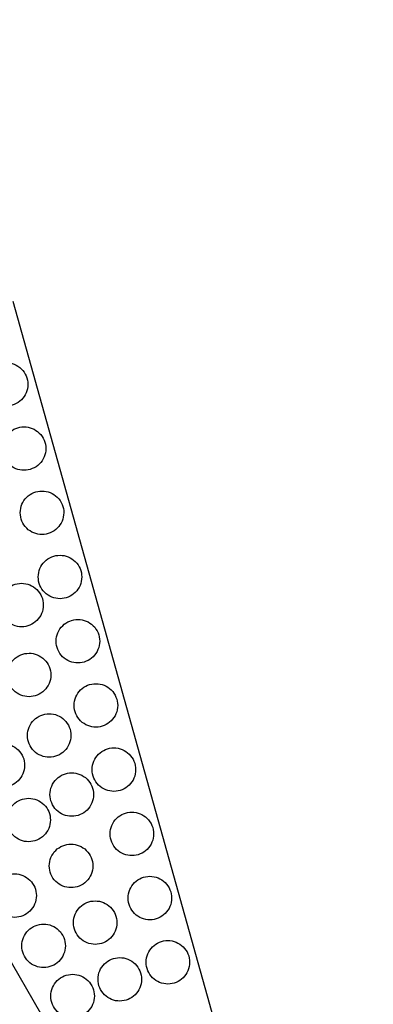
# Model space of a CAD drawing. Header units: millimetres. Extents: x 0 to 500, y 0 to 433.
# Tile 10 of 16: x 326 to 375, y 81 to 217. Entities that reach past the tile are written whole.
import ezdxf

# ---------------------------------------------------------------- set-up
doc = ezdxf.new("R2010")
doc.units = ezdxf.units.MM
doc.header["$MEASUREMENT"] = 0
doc.layers.add('Layer 01', color=7, linetype='Continuous', true_color=0x000000)
doc.layers.add('Make2D$visible$lines', color=7, linetype='Continuous', true_color=0x323232)

msp = doc.modelspace()

# ---------------------------------------------------------------- linework, layer by layer
at = {"layer": 'Layer 01'}
for p, q in [((375, 0), (250, 216.51)), ((325.31, 177.65), (375, 0))]:
    msp.add_line(p, q, dxfattribs=at)
at = {"layer": 'Make2D$visible$lines'}
for points in [[(327.37, 166.2), (327.37, 167), (327.05, 167.77), (325.9, 168.9), (325.14, 169.2), (324.37, 169.2), (323.58, 169.2), (322.82, 168.89), (321.7, 167.78), (321.37, 167.02), (321.37, 166.2), (321.37, 165.4), (321.69, 164.63), (322.84, 163.5), (323.6, 163.2), (324.37, 163.2), (325.16, 163.2), (325.92, 163.51), (327.04, 164.62), (327.37, 165.38), (327.37, 166.2)], [(329.85, 157.34), (329.85, 158.14), (329.53, 158.91), (328.38, 160.04), (327.62, 160.34), (326.85, 160.34), (326.06, 160.34), (325.3, 160.03), (324.18, 158.92), (323.85, 158.16), (323.85, 157.34), (323.85, 156.54), (324.17, 155.77), (325.31, 154.64), (326.08, 154.34), (326.85, 154.34), (327.64, 154.34), (328.4, 154.65), (329.52, 155.76), (329.85, 156.52), (329.85, 157.34)], [(332.33, 148.48), (332.33, 149.28), (332.01, 150.05), (330.86, 151.18), (330.1, 151.48), (329.33, 151.48), (328.53, 151.48), (327.78, 151.17), (326.66, 150.06), (326.33, 149.3), (326.33, 148.48), (326.33, 147.68), (326.65, 146.91), (327.79, 145.78), (328.55, 145.48), (329.33, 145.48), (330.12, 145.48), (330.88, 145.79), (331.99, 146.9), (332.33, 147.66), (332.33, 148.48)], [(334.81, 139.62), (334.81, 140.42), (334.49, 141.19), (333.34, 142.32), (332.58, 142.62), (331.81, 142.62), (331.01, 142.62), (330.26, 142.31), (329.14, 141.2), (328.81, 140.44), (328.81, 139.62), (328.81, 138.82), (329.12, 138.05), (330.27, 136.92), (331.03, 136.62), (331.81, 136.62), (332.6, 136.62), (333.35, 136.93), (334.47, 138.04), (334.81, 138.8), (334.81, 139.62)], [(329.51, 135.75), (329.51, 136.55), (329.19, 137.32), (328.04, 138.45), (327.28, 138.75), (326.51, 138.75), (325.71, 138.75), (324.96, 138.44), (323.84, 137.33), (323.51, 136.57), (323.51, 135.75), (323.51, 134.95), (323.83, 134.18), (324.97, 133.05), (325.73, 132.75), (326.51, 132.75), (327.3, 132.75), (328.06, 133.06), (329.18, 134.17), (329.51, 134.93), (329.51, 135.75)], [(337.28, 130.76), (337.28, 131.56), (336.96, 132.33), (335.82, 133.46), (335.06, 133.76), (334.28, 133.76), (333.49, 133.76), (332.74, 133.45), (331.62, 132.34), (331.28, 131.58), (331.28, 130.76), (331.28, 129.96), (331.6, 129.19), (332.75, 128.06), (333.51, 127.76), (334.28, 127.76), (335.08, 127.76), (335.83, 128.07), (336.95, 129.18), (337.28, 129.94), (337.28, 130.76)], [(330.54, 126.1), (330.54, 126.9), (330.22, 127.67), (329.07, 128.8), (328.31, 129.1), (327.54, 129.1), (326.74, 129.1), (325.99, 128.79), (324.87, 127.68), (324.54, 126.92), (324.54, 126.1), (324.54, 125.3), (324.85, 124.53), (326, 123.4), (326.76, 123.1), (327.54, 123.1), (328.33, 123.1), (329.08, 123.41), (330.2, 124.52), (330.54, 125.28), (330.54, 126.1)], [(339.76, 121.9), (339.76, 122.7), (339.44, 123.47), (338.3, 124.6), (337.54, 124.9), (336.76, 124.9), (335.97, 124.9), (335.21, 124.59), (334.09, 123.48), (333.76, 122.72), (333.76, 121.9), (333.76, 121.1), (334.08, 120.33), (335.23, 119.2), (335.99, 118.9), (336.76, 118.9), (337.56, 118.9), (338.31, 119.21), (339.43, 120.32), (339.76, 121.08), (339.76, 121.9)], [(333.32, 117.75), (333.32, 118.55), (333, 119.32), (331.86, 120.45), (331.1, 120.75), (330.32, 120.75), (329.53, 120.75), (328.77, 120.43), (327.65, 119.33), (327.32, 118.57), (327.32, 117.75), (327.32, 116.95), (327.64, 116.18), (328.79, 115.05), (329.55, 114.75), (330.32, 114.75), (331.11, 114.75), (331.87, 115.06), (332.99, 116.17), (333.32, 116.93), (333.32, 117.75)], [(326.93, 113.63), (326.93, 114.43), (326.62, 115.2), (325.47, 116.33), (324.71, 116.63), (323.93, 116.63), (323.14, 116.63), (322.39, 116.32), (321.27, 115.21), (320.93, 114.45), (320.93, 113.63), (320.93, 112.83), (321.25, 112.06), (322.4, 110.93), (323.16, 110.63), (323.93, 110.63), (324.73, 110.63), (325.48, 110.94), (326.6, 112.05), (326.93, 112.81), (326.93, 113.63)], [(342.24, 113.04), (342.24, 113.84), (341.92, 114.61), (340.78, 115.74), (340.01, 116.04), (339.24, 116.04), (338.45, 116.04), (337.69, 115.73), (336.57, 114.62), (336.24, 113.86), (336.24, 113.04), (336.24, 112.24), (336.56, 111.47), (337.71, 110.34), (338.47, 110.04), (339.24, 110.04), (340.03, 110.04), (340.79, 110.35), (341.91, 111.46), (342.24, 112.22), (342.24, 113.04)], [(336.43, 109.6), (336.43, 110.4), (336.11, 111.17), (334.96, 112.3), (334.2, 112.6), (333.43, 112.6), (332.63, 112.6), (331.88, 112.29), (330.76, 111.19), (330.43, 110.42), (330.43, 109.6), (330.43, 108.81), (330.75, 108.03), (331.89, 106.9), (332.65, 106.6), (333.43, 106.6), (334.22, 106.6), (334.98, 106.92), (336.1, 108.02), (336.43, 108.79), (336.43, 109.6)], [(330.49, 106.09), (330.49, 106.89), (330.17, 107.66), (329.02, 108.79), (328.26, 109.09), (327.49, 109.09), (326.69, 109.09), (325.94, 108.78), (324.82, 107.68), (324.49, 106.91), (324.49, 106.09), (324.49, 105.29), (324.81, 104.52), (325.95, 103.39), (326.71, 103.09), (327.49, 103.09), (328.28, 103.09), (329.04, 103.41), (330.15, 104.51), (330.49, 105.28), (330.49, 106.09)], [(344.72, 104.18), (344.72, 104.98), (344.4, 105.75), (343.25, 106.88), (342.49, 107.18), (341.72, 107.18), (340.93, 107.18), (340.17, 106.87), (339.05, 105.76), (338.72, 105), (338.72, 104.18), (338.72, 103.38), (339.04, 102.61), (340.19, 101.48), (340.95, 101.18), (341.72, 101.18), (342.51, 101.18), (343.27, 101.49), (344.39, 102.6), (344.72, 103.36), (344.72, 104.18)], [(336.33, 99.76), (336.33, 100.56), (336.01, 101.33), (334.87, 102.46), (334.1, 102.76), (333.33, 102.76), (332.54, 102.76), (331.78, 102.45), (330.66, 101.34), (330.33, 100.58), (330.33, 99.76), (330.33, 98.96), (330.65, 98.19), (331.8, 97.06), (332.56, 96.76), (333.33, 96.76), (334.12, 96.76), (334.88, 97.07), (336, 98.18), (336.33, 98.94), (336.33, 99.76)], [(328.55, 95.66), (328.55, 96.45), (328.23, 97.22), (327.08, 98.36), (326.32, 98.66), (325.55, 98.66), (324.75, 98.66), (324, 98.34), (322.88, 97.24), (322.55, 96.47), (322.55, 95.66), (322.55, 94.86), (322.87, 94.09), (324.01, 92.95), (324.77, 92.66), (325.55, 92.66), (326.34, 92.66), (327.1, 92.97), (328.21, 94.07), (328.55, 94.84), (328.55, 95.66)], [(347.2, 95.32), (347.2, 96.12), (346.88, 96.89), (345.73, 98.02), (344.97, 98.32), (344.2, 98.32), (343.41, 98.32), (342.65, 98.01), (341.53, 96.9), (341.2, 96.14), (341.2, 95.32), (341.2, 94.52), (341.52, 93.75), (342.66, 92.62), (343.42, 92.32), (344.2, 92.32), (344.99, 92.32), (345.75, 92.63), (346.87, 93.74), (347.2, 94.5), (347.2, 95.32)], [(339.66, 91.93), (339.66, 92.73), (339.34, 93.5), (338.19, 94.63), (337.43, 94.93), (336.66, 94.93), (335.87, 94.93), (335.11, 94.61), (333.99, 93.51), (333.66, 92.75), (333.66, 91.93), (333.66, 91.13), (333.98, 90.36), (335.13, 89.23), (335.89, 88.93), (336.66, 88.93), (337.45, 88.93), (338.21, 89.24), (339.33, 90.35), (339.66, 91.11), (339.66, 91.93)], [(332.55, 88.73), (332.55, 89.53), (332.23, 90.3), (331.08, 91.43), (330.32, 91.73), (329.55, 91.73), (328.75, 91.73), (328, 91.41), (326.88, 90.31), (326.55, 89.54), (326.55, 88.73), (326.55, 87.93), (326.87, 87.16), (328.01, 86.03), (328.77, 85.73), (329.55, 85.73), (330.34, 85.73), (331.1, 86.04), (332.21, 87.14), (332.55, 87.91), (332.55, 88.73)], [(349.68, 86.46), (349.68, 87.26), (349.36, 88.03), (348.21, 89.16), (347.45, 89.46), (346.68, 89.46), (345.88, 89.46), (345.13, 89.15), (344.01, 88.04), (343.68, 87.28), (343.68, 86.46), (343.68, 85.66), (344, 84.89), (345.14, 83.76), (345.9, 83.46), (346.68, 83.46), (347.47, 83.46), (348.22, 83.77), (349.34, 84.88), (349.68, 85.64), (349.68, 86.46)], [(343.05, 84.11), (343.05, 84.91), (342.73, 85.68), (341.58, 86.81), (340.82, 87.11), (340.05, 87.11), (339.26, 87.11), (338.5, 86.79), (337.38, 85.69), (337.05, 84.92), (337.05, 84.11), (337.05, 83.31), (337.37, 82.54), (338.52, 81.41), (339.28, 81.11), (340.05, 81.11), (340.84, 81.11), (341.6, 81.42), (342.72, 82.53), (343.05, 83.29), (343.05, 84.11)], [(336.55, 81.8), (336.55, 82.6), (336.23, 83.37), (335.08, 84.5), (334.32, 84.8), (333.55, 84.8), (332.75, 84.8), (332, 84.49), (330.88, 83.38), (330.55, 82.62), (330.55, 81.8), (330.55, 81), (330.87, 80.23), (332.01, 79.1), (332.77, 78.8), (333.55, 78.8), (334.34, 78.8), (335.1, 79.11), (336.21, 80.22), (336.55, 80.98), (336.55, 81.8)]]:
    msp.add_open_spline(points, degree=3, knots=[0, 0, 0, 0, 2.453475, 2.453475, 4.894031, 4.894031, 4.894031, 7.394353, 7.394353, 9.902731, 9.902731, 9.902731, 12.356206, 12.356206, 14.796762, 14.796762, 14.796762, 17.297084, 17.297084, 19.805462, 19.805462, 19.805462, 19.805462], dxfattribs=at)

doc.saveas('drawing.dxf')
